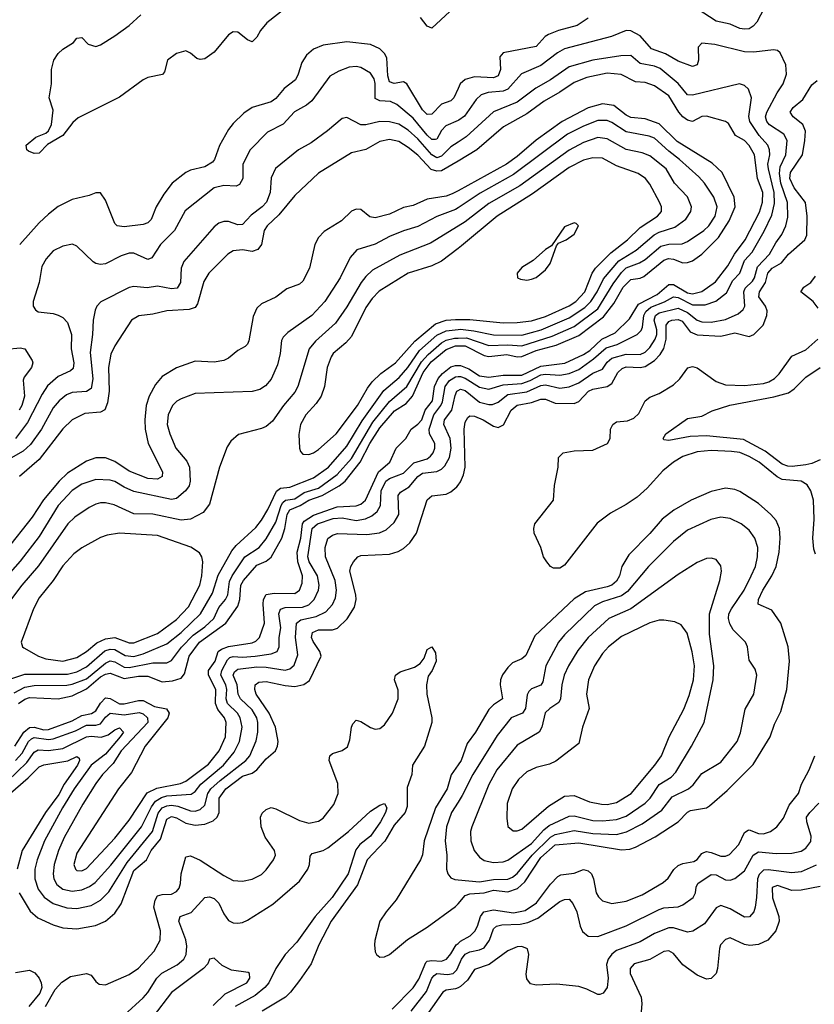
# Model space of a CAD drawing. Header units: inches. Extents: x 1682530 to 1839546, y 640742 to 791647.
# Tile 183 of 256: x 1688148 to 1691505, y 702639 to 706801. Entities that reach past the tile are written whole.
import ezdxf

# ---------------------------------------------------------------- set-up
doc = ezdxf.new("R2010")
doc.units = ezdxf.units.IN
doc.header["$MEASUREMENT"] = 0
doc.layers.add('B6780', color=7, linetype='Continuous')
doc.layers.add('B6790', color=7, linetype='Continuous')

msp = doc.modelspace()

# ---------------------------------------------------------------- linework, layer by layer
at = {"layer": 'B6780', "color": 5}
for points, elevation in [([(1689270, 706847.5), (1689192.2, 706787.8), (1689165.3, 706754.7), (1689150, 706726.6), (1689130, 706707.3), (1689110, 706714.8), (1689070, 706748.1), (1689050, 706749.8), (1689030, 706736.4), (1688970, 706664), (1688930, 706635.3), (1688910, 706632.6), (1688896.4, 706636.4), (1688870, 706659.5), (1688850, 706669.6), (1688810, 706658), (1688772.6, 706630), (1688759.4, 706580.6), (1688751.2, 706568.8), (1688690, 706556), (1688670, 706546.7), (1688570, 706473), (1688394.6, 706385.4), (1688373.3, 706366.7), (1688330, 706311.6), (1688266.2, 706273.8), (1688230, 706237.2), (1688210, 706235.3), (1688185.6, 706245.6), (1688178, 706250), (1688175.3, 706270), (1688216.5, 706303.5), (1688258.9, 706321.1), (1688270, 706330.4), (1688282.4, 706357.6), (1688290, 706418), (1688272.8, 706470), (1688283, 706530), (1688282.4, 706590), (1688292, 706630), (1688310, 706658.3), (1688330, 706676.5), (1688375.5, 706704.5), (1688390, 706722), (1688410, 706724.9), (1688437.7, 706697.7), (1688470, 706688), (1688490, 706694), (1688550, 706732.3), (1688610, 706776), (1688659.4, 706820.6)], 680), ([(1689965.2, 706834.8), (1689890, 706764.2), (1689870, 706773), (1689841.6, 706810)], 680), ([(1690000, 706510.3), (1689982.7, 706470), (1689970, 706458), (1689930, 706444.3), (1689890, 706401.1), (1689870, 706399.9), (1689850, 706419.6), (1689783.7, 706530), (1689770, 706538.5), (1689730, 706530.4), (1689710, 706537.5), (1689703.3, 706563.3), (1689699.2, 706639.2), (1689690, 706658.3), (1689670, 706677.3), (1689630, 706695.2), (1689530, 706706.4), (1689430, 706693.6), (1689390, 706676), (1689359.8, 706650), (1689339.9, 706620.1), (1689325.1, 706570), (1689313.3, 706546.7), (1689265.4, 706510), (1689230, 706467.4), (1689210, 706453.8), (1689130, 706429.9), (1689094.6, 706405.4), (1689050, 706362.5), (1689030, 706337.2), (1688991.6, 706268.4), (1688971.5, 706210), (1688962.2, 706197.8), (1688930, 706179.3), (1688870, 706164.3), (1688850, 706155), (1688791.9, 706110), (1688756.6, 706063.4), (1688725.1, 706010), (1688703.2, 705956.8), (1688690, 705941.7), (1688670, 705935), (1688590, 705924.8), (1688559.5, 705930), (1688550, 705939.5), (1688510, 706037.2), (1688489.1, 706069.1), (1688470, 706069.2), (1688442, 706058), (1688370, 706040.6), (1688310, 706011.2), (1688270, 705979.2), (1688230, 705942), (1688148.2, 705850)], 720), ([(1690000, 706374.6), (1689948.5, 706351.5), (1689930, 706332.6), (1689910, 706295.7), (1689905.4, 706294.6), (1689890, 706294.2), (1689870, 706312), (1689810, 706384.1), (1689741.9, 706441.9), (1689714.6, 706454.6), (1689670, 706458.1), (1689650, 706468.2), (1689650, 706531.6), (1689645.5, 706550), (1689630, 706575), (1689590, 706599.1), (1689570, 706603.4), (1689539.8, 706600.2), (1689496.5, 706583.5), (1689458.7, 706561.3), (1689381.8, 706458.2), (1689360.3, 706439.7), (1689309, 706411), (1689261.5, 706358.5), (1689195.3, 706324.7), (1689122, 706250), (1689090.9, 706190), (1689091.3, 706130), (1689076.6, 706103.4), (1689062.6, 706097.4), (1689010, 706099.9), (1688970, 706089.9), (1688847.9, 705992.1), (1688802.2, 705910), (1688742.4, 705850), (1688705.9, 705794.1), (1688690, 705786.8), (1688630, 705813.4), (1688610, 705814.3), (1688577.1, 705802.9), (1688511.3, 705768.7), (1688490, 705766), (1688470, 705769.9), (1688457.9, 705777.9), (1688390, 705844), (1688371.7, 705851.7), (1688330, 705843.5), (1688290, 705823.1), (1688259.7, 705790), (1688242, 705758), (1688231.1, 705690), (1688205.3, 705610), (1688205.7, 705590), (1688214.8, 705574.8), (1688226.3, 705566.3), (1688290, 705559.4), (1688310, 705552.5), (1688330, 705541.4), (1688350, 705520.2), (1688366.5, 705470), (1688365.9, 705410), (1688376.3, 705350), (1688373.8, 705326.2), (1688363.1, 705316.9), (1688310, 705293.1), (1688266.2, 705253.8), (1688242.6, 705217.4), (1688181.3, 705098.7), (1688130, 705029.9)], 740), ([(1690000, 706283.1), (1689970, 706263.7), (1689930, 706223.4), (1689910, 706217.1), (1689890, 706229), (1689830, 706296.4), (1689790, 706333.8), (1689750, 706359.4), (1689710, 706368.5), (1689670, 706370.3), (1689610, 706355.6), (1689590, 706355.9), (1689530, 706387.6), (1689510, 706382.7), (1689449, 706331), (1689379.6, 706280.4), (1689326.7, 706250), (1689228.6, 706171.4), (1689210, 706132.3), (1689205.8, 706070), (1689191, 706030), (1689173, 706010), (1689125.6, 705974.4), (1689090, 705934.6), (1689070, 705933.7), (1689030, 705947.4), (1689010, 705947.2), (1688990, 705940.2), (1688970, 705925.7), (1688841.3, 705778.7), (1688830.6, 705750), (1688827.2, 705690), (1688814, 705666), (1688790, 705663.6), (1688730, 705674.2), (1688687.4, 705667.4), (1688630, 705672.7), (1688610, 705668.2), (1688491.4, 705608.6), (1688474.4, 705590), (1688466.5, 705573.5), (1688458.1, 705530), (1688456.1, 705470), (1688445.8, 705394.2), (1688456.7, 705283.3), (1688450, 705241.8), (1688430.5, 705229.5), (1688370, 705225.5), (1688345.5, 705214.5), (1688314.5, 705190), (1688290, 705160.5), (1688239.7, 705070), (1688194.5, 705005.5), (1688163.5, 704976.5), (1688081.5, 704930)], 760), ([(1690000, 706203.3), (1689930, 706161.8), (1689910, 706160.1), (1689887, 706167), (1689830, 706228), (1689790, 706260.7), (1689750, 706286.3), (1689710, 706294.6), (1689670, 706286.4), (1689610, 706252.5), (1689550, 706238.4), (1689410, 706151.9), (1689310, 706057.7), (1689243.5, 705976.5), (1689193.8, 705930), (1689181.4, 705910), (1689170.1, 705850), (1689154.4, 705830), (1689130, 705821.2), (1689090, 705828.5), (1689050, 705824.1), (1689027.5, 705810), (1688947.7, 705730), (1688926, 705694), (1688899.7, 705600.4), (1688890, 705583.7), (1688864.7, 705575.3), (1688770, 705570.4), (1688710, 705555.6), (1688650.8, 705549.2), (1688620.7, 705530), (1688550, 705422.8), (1688533.4, 705386.6), (1688523.3, 705330), (1688526.7, 705230), (1688518.7, 705181.3), (1688508.3, 705151.7), (1688490, 705141.5), (1688423.3, 705136.7), (1688370, 705109.9), (1688330, 705071.2), (1688230, 704942.1), (1688147.9, 704870)], 780), ([(1690000, 706077.5), (1689975.8, 706064.2), (1689950, 706054.6), (1689870, 706041.8), (1689810, 706015.2), (1689770, 706007.3), (1689710, 705978.7), (1689650, 705963.4), (1689627, 705967), (1689590, 705998.8), (1689570, 706000.3), (1689550, 705990.7), (1689508, 705950), (1689434.8, 705905.2), (1689410, 705879.8), (1689394.8, 705850), (1689372.3, 705750), (1689344.8, 705695.2), (1689330, 705682.3), (1689276.7, 705663.3), (1689230, 705627.4), (1689170, 705599.8), (1689150, 705581.1), (1689134.2, 705545.8), (1689116.5, 705443.5), (1689111.2, 705428.8), (1689101.2, 705418.8), (1689070, 705403.2), (1689029.7, 705370.3), (1689010, 705359.9), (1688970, 705352.7), (1688890, 705357.7), (1688810, 705329.9), (1688750, 705292), (1688721.5, 705258.5), (1688695.5, 705210), (1688682.5, 705170), (1688676.9, 705110), (1688678.2, 705070), (1688690.9, 705010), (1688751.9, 704890), (1688750.5, 704869.5), (1688730, 704858.8), (1688690, 704861.3), (1688610, 704892.8), (1688550, 704933.4), (1688510, 704948.9), (1688470, 704948.9), (1688430, 704934.6), (1688350, 704883.4), (1688315.2, 704850), (1688249.1, 704770.9), (1688201.3, 704698.7), (1688090, 704557.4)], 820), ([(1690000, 706005.6), (1689990, 705999), (1689910, 705968.2), (1689830, 705926.2), (1689770, 705908.5), (1689710, 705884.2), (1689650, 705852.1), (1689572.2, 705827.8), (1689543.8, 705796.2), (1689501.7, 705710), (1689437.9, 705610), (1689382.7, 705550), (1689281.2, 705478.8), (1689261.5, 705458.5), (1689254.9, 705445.1), (1689248.9, 705390), (1689237.9, 705342.1), (1689210, 705281.7), (1689187.2, 705252.8), (1689162.8, 705237.2), (1689130, 705229.1), (1688890, 705220.5), (1688830, 705198.7), (1688811.8, 705188.2), (1688794, 705170), (1688775.3, 705130), (1688770.9, 705090), (1688782, 705050), (1688807.9, 704990), (1688854.9, 704934.9), (1688866.1, 704910), (1688868.7, 704850), (1688864.2, 704830), (1688848.7, 704810), (1688810, 704777.1), (1688790, 704773.4), (1688630, 704807.2), (1688590, 704824.7), (1688550, 704849), (1688530, 704854.6), (1688470, 704857.6), (1688410, 704837.6), (1688370, 704810.8), (1688310, 704747.3), (1688230, 704616.2), (1688150, 704512.2), (1688054.4, 704405.6)], 840), ([(1690000, 705927.4), (1689883.2, 705856.8), (1689754.7, 705805.3), (1689638.3, 705741.7), (1689610, 705715.5), (1689590.3, 705689.7), (1689530, 705587), (1689482.1, 705517.9), (1689397.8, 705442.2), (1689371.3, 705410), (1689323.1, 705250), (1689310, 705226.6), (1689262.5, 705170), (1689216, 705104), (1689190, 705081.4), (1689170, 705072.2), (1689073.2, 705046.8), (1689040.7, 705019.2), (1689024.9, 704995.1), (1688992.7, 704910), (1688950, 704752.8), (1688922.8, 704717.2), (1688870.1, 704689.9), (1688830, 704685), (1688710, 704710.3), (1688630, 704712.8), (1688547.8, 704750), (1688510, 704759), (1688490, 704758.4), (1688470, 704753.6), (1688441.2, 704738.8), (1688381.7, 704698.3), (1688351.5, 704670), (1688228.1, 704491.9), (1688156.8, 704410), (1688110, 704346.8)], 860), ([(1690000, 705833.5), (1689930, 705780.4), (1689890, 705760.4), (1689790, 705729.4), (1689666.6, 705653.4), (1689637.1, 705622.9), (1689610, 705583.9), (1689550, 705462.3), (1689525.3, 705434.7), (1689472.9, 705390), (1689463.9, 705376.1), (1689446.5, 705330), (1689435.3, 705250), (1689421.6, 705210), (1689401, 705179), (1689356.8, 705130), (1689334.6, 705090), (1689327.1, 705047.1), (1689330.2, 704990.2), (1689335.1, 704975.1), (1689344.6, 704964.6), (1689370, 704962.9), (1689390, 704970.2), (1689410, 704984.6), (1689485.5, 705050), (1689574.6, 705170), (1689617.1, 705242.9), (1689637.7, 705270), (1689674.4, 705305.6), (1689736.1, 705350), (1689817.5, 705442.5), (1689905.2, 705514.8), (1689950, 705530.9), (1689990, 705534.2), (1690000, 705534)], 880), ([(1688106.6, 704013.4), (1688170, 704035.2), (1688350, 704034.6), (1688390, 704044.2), (1688430, 704065.5), (1688507.5, 704132.5), (1688530, 704140.9), (1688550, 704139.2), (1688594.1, 704114.1), (1688630, 704109.8), (1688670, 704120.7), (1688770, 704162.9), (1688830, 704210.8), (1688912.5, 704290), (1688963, 704377), (1688987.2, 704452.8), (1689044.3, 704555.7), (1689062.1, 704577.9), (1689145.3, 704654.7), (1689170, 704685.5), (1689196.6, 704730), (1689232.5, 704807.5), (1689250, 704821.3), (1689290, 704825.3), (1689390, 704864.1), (1689452.3, 704910), (1689530, 704998.4), (1689595.4, 705104.6), (1689687, 705233), (1689751.7, 705288.3), (1689788.5, 705330), (1689837.9, 705402.1), (1689910, 705467.2), (1689950, 705485.5), (1690000, 705491.3)], 860), ([(1688124.7, 703955.3), (1688170, 703980.2), (1688210, 703987), (1688347.6, 703987.6), (1688370, 703992.1), (1688430, 704015.4), (1688510, 704080.7), (1688530, 704090.6), (1688550, 704086.6), (1688590, 704064.7), (1688610, 704062.9), (1688710, 704082), (1688770, 704082.9), (1688790, 704092.2), (1688831.6, 704148.4), (1688880.7, 704199.3), (1688930, 704234.4), (1688967.9, 704270), (1688990, 704315.9), (1689017.7, 704350), (1689028, 704370), (1689034.5, 704425.5), (1689045.8, 704450), (1689099.2, 704530), (1689159.2, 704570), (1689190, 704607), (1689230, 704676.4), (1689252.2, 704747.9), (1689260.2, 704759.8), (1689270.6, 704769.4), (1689310, 704776.1), (1689350, 704802), (1689410, 704821.2), (1689490, 704877.9), (1689550, 704946.5), (1689640, 705100), (1689710, 705187.5), (1689783.2, 705250), (1689845.6, 705354.4), (1689873.8, 705386.2), (1689930, 705435.1), (1689950, 705445.8), (1689984.9, 705455.1), (1690000, 705455.3)], 840), ([(1688092.1, 705407.9), (1688150, 705413.4), (1688169.2, 705409.2), (1688200.2, 705360.2), (1688204, 705350), (1688198, 705330), (1688167.1, 705290), (1688163, 705277), (1688168.6, 705210), (1688156.6, 705170), (1688145.6, 705150)], 720), ([(1688143.3, 703910), (1688170, 703928.5), (1688190, 703935.4), (1688310, 703930.7), (1688370, 703943.6), (1688430, 703972.7), (1688490, 704022.7), (1688510, 704034.2), (1688530, 704038.2), (1688590, 704016.2), (1688650, 704026.6), (1688690, 704026.2), (1688750, 704002.4), (1688794.3, 704005.7), (1688830, 704017), (1688844.2, 704035.8), (1688863.9, 704110), (1688907.1, 704170), (1689019.6, 704250), (1689070, 704322.5), (1689078.8, 704350), (1689082.5, 704410), (1689093, 704430), (1689150, 704495.5), (1689190, 704512.6), (1689210.5, 704529.6), (1689255.5, 704610), (1689268, 704650), (1689278.3, 704710), (1689290, 704729.2), (1689332.9, 704747.1), (1689370, 704769.6), (1689426.4, 704790), (1689498.1, 704830), (1689523.2, 704850), (1689586.5, 704930), (1689627.6, 705010), (1689670, 705075.7), (1689731.9, 705148.1), (1689781.3, 705178.7), (1689808.1, 705210), (1689852.9, 705310), (1689886.1, 705353.9), (1689950, 705407), (1689990, 705421.6), (1690000, 705421.7)], 820), ([(1688127.4, 703730), (1688165.1, 703790), (1688190, 703809.1), (1688210, 703810.5), (1688250, 703799.8), (1688270, 703800.7), (1688370, 703837.3), (1688410, 703859.6), (1688452.1, 703867.9), (1688470, 703879.2), (1688490, 703912.5), (1688510, 703934.2), (1688530, 703931.7), (1688570, 703909.1), (1688590, 703908.6), (1688650, 703923.9), (1688670, 703923.1), (1688718, 703898), (1688768.2, 703888.2), (1688780.3, 703870), (1688773.7, 703850), (1688677.8, 703730), (1688620.5, 703619.5), (1688566, 703550), (1688390, 703278.7), (1688377, 703230), (1688383.8, 703210), (1688390, 703204.8), (1688410, 703203.9), (1688430, 703213.8), (1688550, 703341.6), (1688610, 703417), (1688687.1, 703532.9), (1688726.9, 703553.1), (1688827.2, 703572.8), (1688850, 703581.8), (1688945.2, 703654.8), (1688990.3, 703710), (1689017.2, 703770), (1689021, 703830), (1689013.8, 703850), (1688985.5, 703885.5), (1688974.8, 703910), (1688976.7, 703970), (1688946.3, 704030), (1688946, 704050), (1688974.3, 704090), (1688987.1, 704130), (1689000.1, 704139.9), (1689030, 704151.8), (1689130, 704167.3), (1689145.3, 704174.7), (1689160.9, 704190), (1689182.4, 704250), (1689177.3, 704330), (1689178.8, 704350), (1689189, 704371), (1689222.8, 704377.2), (1689310, 704375.5), (1689330, 704390.2), (1689341, 704419), (1689343.5, 704450), (1689322.9, 704510), (1689319.8, 704550), (1689336.5, 704610), (1689342.5, 704670), (1689350, 704681.5), (1689390, 704705.9), (1689490, 704742.4), (1689570, 704745.5), (1689590, 704753.5), (1689609.5, 704770), (1689664.3, 704890), (1689711.5, 704930), (1689738.5, 704990), (1689779.9, 705030), (1689801.6, 705070), (1689830, 705090.7), (1689847.2, 705110), (1689861.4, 705150), (1689891.5, 705190), (1689900.7, 705250), (1689915.6, 705284.5), (1689934.2, 705305.8), (1689970, 705332.8), (1689990, 705339.2), (1690000, 705339)], 780), ([(1688130, 703670.1), (1688158.9, 703701.1), (1688185, 703750), (1688198.5, 703761.5), (1688210, 703766.5), (1688270, 703758), (1688290, 703761.9), (1688384.4, 703795.6), (1688430, 703819.3), (1688470, 703819.7), (1688490, 703824.7), (1688510, 703853.5), (1688530, 703869.7), (1688590, 703862), (1688652.7, 703872.7), (1688670, 703867.2), (1688688.8, 703850), (1688689.3, 703830), (1688576.5, 703710), (1688542.9, 703657.1), (1688498.2, 703610), (1688470, 703571.9), (1688414.9, 703485.1), (1688335.5, 703344.5), (1688311.9, 703290), (1688293.7, 703230), (1688289.3, 703190), (1688292.3, 703170), (1688305.4, 703145.4), (1688330, 703125.3), (1688370, 703117.7), (1688410, 703123.5), (1688443.2, 703136.8), (1688466.4, 703153.6), (1688532.5, 703227.5), (1688663, 703390), (1688705.5, 703474.5), (1688722.1, 703497.9), (1688746.7, 703513.3), (1688770, 703520.6), (1688873.1, 703526.9), (1688890, 703539.3), (1688913, 703570), (1689008.6, 703650), (1689054.8, 703705.2), (1689076.1, 703750), (1689087.5, 703810), (1689079.8, 703850), (1689068.8, 703870), (1689026.5, 703910), (1689020.6, 703930), (1689023.7, 703970), (1689018.4, 703990), (1688997.8, 704030), (1689001.6, 704050), (1689025.4, 704094.6), (1689035.4, 704104.6), (1689050, 704109.8), (1689090, 704106.5), (1689142.9, 704110), (1689210, 704119.9), (1689235.8, 704130), (1689244.2, 704150), (1689244.3, 704190), (1689251.9, 704230), (1689243.4, 704290), (1689250.3, 704309.7), (1689270, 704316.3), (1689342.7, 704317.3), (1689370, 704326.9), (1689392.1, 704350), (1689411.1, 704390), (1689414, 704410), (1689406.5, 704450), (1689371.2, 704510), (1689364.8, 704530), (1689383.3, 704650), (1689405.7, 704670), (1689472.7, 704692.7), (1689510, 704695.1), (1689570, 704683.9), (1689608.7, 704691.3), (1689635.6, 704704.4), (1689657.7, 704722.3), (1689673, 704747), (1689674.6, 704810), (1689694.9, 704850), (1689710, 704862.1), (1689770, 704883.9), (1689812.8, 704927.2), (1689870, 704945), (1689884, 704956), (1689895.4, 704970), (1689902.4, 704990), (1689902.5, 705010), (1689879.9, 705050), (1689878.1, 705070), (1689897.4, 705130), (1689927.9, 705170), (1689934.1, 705185.9), (1689945.2, 705250), (1689964.2, 705275.8), (1689990, 705291), (1690000, 705292)], 760), ([(1688097, 703583), (1688178.7, 703661.3), (1688210, 703704.2), (1688225.8, 703714.2), (1688270, 703711.5), (1688330, 703721), (1688430, 703770.3), (1688450, 703772.6), (1688491.8, 703768.2), (1688521.9, 703778.1), (1688550, 703799.6), (1688570, 703808.1), (1688586.9, 703790), (1688573.3, 703770), (1688510, 703696.4), (1688450, 703649.5), (1688378.7, 703550), (1688328.5, 703470), (1688252.7, 703330), (1688222.1, 703250), (1688212, 703210), (1688211.6, 703170), (1688225.8, 703125.8), (1688251.7, 703091.7), (1688290, 703065.7), (1688346.7, 703046.7), (1688390, 703044), (1688450, 703056.7), (1688490, 703078.8), (1688525.3, 703114.7), (1688601.8, 703238.3), (1688708.8, 703370), (1688733.5, 703446.5), (1688750, 703469.2), (1688770, 703478.5), (1688790, 703480.6), (1688816.7, 703476.7), (1688870, 703456.3), (1688890, 703456), (1688910, 703462.2), (1688930, 703480.8), (1688942.8, 703530), (1688956.3, 703550), (1688994.7, 703585.3), (1689103.5, 703670), (1689120.3, 703690), (1689147.6, 703752.4), (1689154.8, 703790), (1689154.5, 703830), (1689149.6, 703850), (1689130, 703884.3), (1689081.3, 703930), (1689070.9, 703950), (1689067.1, 703990), (1689049.9, 704030), (1689055, 704045), (1689070, 704056.1), (1689150, 704065), (1689190, 704064.3), (1689270, 704051.8), (1689290, 704057.2), (1689308, 704072), (1689323.5, 704116.5), (1689313.2, 704190), (1689316.9, 704250), (1689335.2, 704264.8), (1689401.1, 704278.9), (1689441.8, 704298.2), (1689470, 704328.7), (1689482.5, 704357.5), (1689487, 704390), (1689480.3, 704430), (1689440.1, 704530), (1689438.2, 704570), (1689450, 704607.9), (1689470, 704621.7), (1689490.9, 704629.1), (1689615.4, 704624.6), (1689668.4, 704631.6), (1689695.9, 704644.1), (1689730, 704675.3), (1689749.4, 704710), (1689746.7, 704790), (1689756.8, 704803.2), (1689793.4, 704826.6), (1689830, 704870.1), (1689850, 704884.2), (1689910, 704890.5), (1689930, 704900.6), (1689944.6, 704915.4), (1689964.4, 704950), (1689970.7, 704990), (1689966.2, 705030), (1689940.4, 705090), (1689943.5, 705110), (1689973.6, 705150), (1689987.3, 705212.7), (1689995.3, 705230), (1690000, 705232.8)], 740), ([(1688146.5, 703110), (1688193, 703033), (1688225.4, 703005.4), (1688290, 702974.9), (1688330, 702962.5), (1688390, 702957.7), (1688467.9, 702972.1), (1688510, 702990.1), (1688550, 703025), (1688576.4, 703063.6), (1688630, 703205.2), (1688684.5, 703250), (1688702.9, 703290), (1688742.5, 703337.5), (1688770, 703421.7), (1688790, 703432.6), (1688810, 703427.1), (1688850, 703404.3), (1688890, 703395.9), (1688930, 703400.6), (1688965.8, 703414.2), (1688982.9, 703430), (1688990.3, 703449.7), (1688990.3, 703510), (1689018.6, 703550), (1689090, 703603.7), (1689130, 703616.6), (1689150, 703629.7), (1689190, 703676.9), (1689228.4, 703710), (1689237.4, 703730), (1689239.6, 703750), (1689229.1, 703810), (1689201.5, 703870), (1689146.9, 703950), (1689140.9, 703970), (1689143.4, 703990), (1689159, 704001), (1689190, 704003.7), (1689270, 703986.2), (1689310, 703982.5), (1689348.8, 703991.2), (1689372.4, 704007.6), (1689421.3, 704110), (1689415.7, 704130), (1689387.3, 704172.7), (1689381, 704190), (1689384.6, 704210), (1689410, 704221.7), (1689470, 704221.8), (1689491, 704229), (1689531.8, 704268.2), (1689562, 704318), (1689569, 704350), (1689567.9, 704370), (1689543, 704470), (1689546.5, 704490), (1689558.5, 704510), (1689576.3, 704530), (1689590, 704536.6), (1689710, 704542.3), (1689747.1, 704552.9), (1689770, 704565.7), (1689796.5, 704590), (1689824.7, 704630), (1689870, 704771.6), (1689890, 704788.1), (1689950, 704795.5), (1689970, 704805.2), (1689994.3, 704825.7), (1690000, 704833.7)], 720), ([(1688256.8, 702630), (1688298.5, 702701.5), (1688326.8, 702733.2), (1688362.8, 702757.1), (1688430, 702769.5), (1688450, 702762.9), (1688470, 702735.3), (1688483.9, 702723.9), (1688510, 702721.7), (1688610, 702765.9), (1688650, 702792.5), (1688716.1, 702863.9), (1688742.1, 702910), (1688743.6, 702950), (1688714.2, 703050), (1688720.2, 703079.8), (1688730, 703097.7), (1688750, 703103.3), (1688790, 703104.6), (1688810, 703116.1), (1688821.6, 703130), (1688828, 703150), (1688830.8, 703190), (1688850, 703262), (1688870, 703266.9), (1688910, 703249.1), (1689010, 703183.2), (1689050, 703162.3), (1689090, 703159.7), (1689130, 703167.5), (1689170, 703188.3), (1689190, 703207.1), (1689220.8, 703250), (1689228.8, 703270), (1689224.4, 703290), (1689185.2, 703345.2), (1689167.8, 703390), (1689165.2, 703430), (1689173, 703447), (1689190, 703463.2), (1689210, 703471), (1689230, 703465.6), (1689330, 703415.5), (1689370, 703404.7), (1689410, 703413.4), (1689430, 703425.8), (1689475.8, 703484.2), (1689493.6, 703530), (1689491.9, 703571.9), (1689455.5, 703670), (1689458.9, 703690), (1689470, 703699.6), (1689510, 703711.4), (1689532.4, 703727.6), (1689543.4, 703756.6), (1689550, 703810.7), (1689555.3, 703824.7), (1689570, 703839.6), (1689590, 703835), (1689630, 703809.3), (1689650, 703802.6), (1689670, 703804.7), (1689690, 703820.7), (1689722.9, 703870), (1689746.5, 703930), (1689746.4, 703966.4), (1689732.1, 704010), (1689735.6, 704030), (1689756.1, 704043.9), (1689816.2, 704063.8), (1689840.2, 704079.8), (1689857.3, 704102.7), (1689870, 704138.8), (1689890, 704150.6), (1689905.1, 704125.1), (1689907.6, 704090), (1689890.2, 704050), (1689873.2, 704026.8), (1689866.1, 703990), (1689867.8, 703950), (1689889, 703850), (1689889, 703830), (1689859, 703730), (1689808.1, 703650), (1689805, 703610), (1689784.8, 703555.2), (1689784.9, 703475.1), (1689777.2, 703450), (1689730, 703396.6), (1689691, 703329), (1689615.7, 703250), (1689575.7, 703144.3), (1689464.4, 702990), (1689412.3, 702890), (1689379, 702810), (1689330, 702740.3), (1689292.2, 702690), (1689271.7, 702670), (1689172.7, 702610)], 680), ([(1688076.9, 703503.1), (1688184, 703596), (1688230, 703642.7), (1688250, 703651.8), (1688351.2, 703668.8), (1688390, 703687.2), (1688399.7, 703679.7), (1688401.1, 703670), (1688392.6, 703650), (1688335.8, 703570), (1688313.8, 703526.2), (1688257.1, 703450), (1688159, 703290), (1688137.4, 703210)], 720), ([(1690000, 703651.3), (1689971.1, 703608.9), (1689953.8, 703550), (1689904.6, 703470), (1689857, 703330), (1689849.2, 703270.8), (1689841.4, 703250), (1689738.8, 703081.2), (1689696, 703030), (1689670.2, 702990), (1689649.2, 702909.2), (1689646.4, 702890), (1689650, 702861), (1689655.5, 702850), (1689670, 702838.4), (1689690, 702840.3), (1689710, 702849.2), (1689786.8, 702913.2), (1689870, 702965.8), (1689990, 703052.6), (1690000, 703064.3)], 720), ([(1688590, 702593.8), (1688670, 702666.3), (1688690.2, 702689.8), (1688727.5, 702750), (1688748.8, 702771.2), (1688813.9, 702806.1), (1688841.2, 702830), (1688852.1, 702850), (1688854.5, 702885.5), (1688850, 702911.1), (1688820.8, 702990), (1688826.8, 703010), (1688872.9, 703027.1), (1688929.9, 703090.1), (1688950, 703093.8), (1688970, 703086.5), (1688990, 703066.9), (1689010, 703021.7), (1689030, 702992.8), (1689050, 702983.6), (1689070, 702981.8), (1689090, 702984.5), (1689110, 702994.2), (1689217.4, 703062.6), (1689330, 703160.1), (1689365.4, 703210), (1689371.9, 703230), (1689374.7, 703265.3), (1689383.3, 703276.7), (1689430, 703289.4), (1689450, 703300.8), (1689537.1, 703370), (1689630, 703455.8), (1689670, 703480.4), (1689690, 703487.3), (1689699.5, 703470), (1689693.7, 703450), (1689672, 703410), (1689630.6, 703350), (1689584.7, 703315.3), (1689567.9, 703292.1), (1689535.7, 703190), (1689468.3, 703090), (1689395.8, 703010), (1689318.5, 702901.5), (1689269.7, 702850), (1689230.1, 702790), (1689200.8, 702730), (1689183.3, 702710), (1689143, 702677), (1689058.5, 702630)], 660), ([(1690000, 703493.8), (1689972.5, 703450), (1689951, 703390), (1689945.2, 703330), (1689952.4, 703270), (1689950.9, 703210.9), (1689957.6, 703190), (1689970, 703174.3), (1689987, 703167), (1690000, 703165.6)], 740), ([(1689721.6, 702618.4), (1689810, 702708.2), (1689834.9, 702745.1), (1689863.8, 702816.2), (1689870, 702821.9), (1689890, 702824.7), (1689930, 702821), (1689950.6, 702829.4), (1689970, 702852.2), (1689992.3, 702890), (1690000, 702896.8)], 680), ([(1688965.9, 702634.2), (1689016.1, 702683.9), (1689107.3, 702730), (1689120.9, 702750), (1689119.5, 702770), (1689113.9, 702773.8), (1689043.2, 702783.2), (1689003.9, 702803.9), (1688970, 702833.6), (1688950, 702830.4), (1688942.3, 702810), (1688925, 702790), (1688790, 702689.5), (1688712.1, 702587.9)], 640), ([(1688130, 702774.2), (1688190, 702783.8), (1688212.5, 702772.5), (1688230.2, 702750), (1688239.2, 702730), (1688241.3, 702710), (1688233.3, 702686.7), (1688186.7, 702630)], 680), ([(1689802.5, 702610), (1689866.7, 702693.3), (1689889.6, 702750.4), (1689898.7, 702761.3), (1689910, 702769), (1689955.4, 702764.6), (1689979.1, 702770), (1689994.8, 702785.2), (1690000, 702797.3)], 660), ([(1690000, 702709.2), (1689990, 702704.5), (1689950, 702699.2), (1689935.2, 702690), (1689875, 702605)], 640)]:
    msp.add_lwpolyline(points, dxfattribs=dict(at, elevation=elevation))
at = {"layer": 'B6780', "color": 5, "elevation": 880}
msp.add_lwpolyline([(1688570, 704630.4), (1688518, 704622), (1688490, 704611.6), (1688410, 704568.5), (1688376.7, 704543.3), (1688330, 704492.8), (1688289, 704431), (1688230, 704357.2), (1688206.8, 704310), (1688154.6, 704170), (1688160.4, 704150), (1688165.9, 704145.9), (1688227.6, 704110), (1688258.8, 704098.8), (1688330, 704090.1), (1688390, 704104.4), (1688430.3, 704129.7), (1688473.5, 704166.5), (1688510, 704184.5), (1688550, 704190), (1688610, 704167.2), (1688630, 704167.5), (1688730, 704206.1), (1688810, 704266.2), (1688860.8, 704319.2), (1688908.8, 704410), (1688917.3, 704450), (1688921.2, 704510), (1688918.1, 704530), (1688907.9, 704547.9), (1688871.1, 704571.1), (1688730, 704620.4)], close=True, dxfattribs=at)
at = {"layer": 'B6790', "color": 5}
for points, elevation in [([(1691310, 706881.6), (1691262.2, 706790), (1691247.1, 706772.9), (1691230, 706762.4), (1691210, 706759.9), (1691190, 706763.9), (1691150, 706781.2), (1691090, 706794.5), (1691010, 706846)], 720), ([(1690550, 706807), (1690503.4, 706776.6), (1690424.7, 706755.3), (1690381.5, 706738.5), (1690368.8, 706730), (1690330, 706687), (1690190, 706660.3), (1690177, 706643), (1690179.9, 706590), (1690170, 706563.6), (1690150, 706555.2), (1690070, 706558.6), (1690030, 706548.2), (1690008.5, 706530), (1690000, 706510.3)], 720), ([(1690000, 705232.8), (1690010, 705238.8), (1690030, 705233.9), (1690090, 705184.3), (1690130, 705173.6), (1690146, 705174), (1690170, 705183.8), (1690210, 705216.3), (1690290, 705228.4), (1690350, 705254), (1690370, 705256.8), (1690430, 705243.1), (1690470, 705248.4), (1690510, 705265.8), (1690570, 705306.2), (1690610, 705322.9), (1690630, 705352.9), (1690649.6, 705370.4), (1690710, 705386.3), (1690770, 705385.7), (1690790, 705395.5), (1690810, 705415.5), (1690833.2, 705450), (1690840, 705470), (1690839.6, 705490), (1690829, 705531), (1690833.9, 705550), (1690850, 705561.1), (1690930, 705581.4), (1690970, 705563.8), (1691010, 705531.2), (1691030, 705524.1), (1691070, 705522.7), (1691130, 705533.1), (1691182.8, 705557.2), (1691204.4, 705575.6), (1691211.4, 705590), (1691207.3, 705650), (1691213.6, 705666.4), (1691244.5, 705695.5), (1691252.8, 705710), (1691264.5, 705755.5), (1691316.3, 705810), (1691342.2, 705857.8), (1691367.4, 705892.6), (1691384.9, 705930), (1691393.6, 705966.4), (1691391.6, 706028.4), (1691364.2, 706110), (1691357.4, 706150), (1691360.8, 706179.2), (1691384.2, 706230), (1691390.6, 706290.6), (1691376.9, 706316.9), (1691316.4, 706356.4), (1691305.2, 706370), (1691299.3, 706390), (1691303.9, 706410), (1691347.8, 706492.2), (1691373.1, 706530), (1691387.2, 706570), (1691384.9, 706610), (1691360.6, 706660.6), (1691349.8, 706669.8), (1691333.2, 706673.2), (1691250, 706663.4), (1691210, 706665.3), (1691084.7, 706695.3), (1691030, 706701.4), (1691015.1, 706684.9), (1691015.3, 706630), (1691010.8, 706610), (1690990, 706603), (1690930, 706625.3), (1690876.7, 706656.7), (1690816.9, 706676.9), (1690770, 706732), (1690730, 706754.2), (1690710, 706754.6), (1690648.5, 706730), (1690450, 706677.4), (1690419.8, 706660.3), (1690350, 706606.5), (1690268.2, 706571.8), (1690210, 706506.8), (1690190, 706498.3), (1690127.1, 706492.9), (1690097.4, 706482.6), (1690076.1, 706463.9), (1690026.9, 706393.1), (1690003.7, 706376.3), (1690000, 706374.6)], 740), ([(1690000, 705292), (1690010, 705292.9), (1690030, 705286), (1690090, 705246.9), (1690130, 705238.8), (1690190, 705257.6), (1690270, 705263), (1690304.8, 705275.2), (1690350, 705299.2), (1690370, 705303), (1690430, 705298.9), (1690470, 705305), (1690510, 705322.7), (1690572.7, 705367.3), (1690626.3, 705413.7), (1690671.7, 705428.3), (1690756.8, 705470), (1690773.4, 705486.6), (1690779.5, 705500.5), (1690785.5, 705550), (1690792.7, 705567.3), (1690814.3, 705585.7), (1690871.6, 705608.4), (1690910, 705629.8), (1690930, 705626.3), (1690990, 705595.9), (1691044.7, 705595.3), (1691089.1, 705610.9), (1691134.1, 705645.9), (1691161.3, 705698.7), (1691191.1, 705730), (1691210, 705782.9), (1691242.5, 705817.5), (1691292.9, 705907.1), (1691325.4, 705974.6), (1691336.7, 706023.3), (1691335.8, 706070), (1691311.1, 706170), (1691309.5, 706190), (1691317.9, 706230), (1691316.5, 706250), (1691308.7, 706270), (1691271.7, 706311.7), (1691233.4, 706370), (1691228.7, 706391.3), (1691240.5, 706470), (1691226.8, 706506.8), (1691210, 706523.1), (1691189.8, 706529.8), (1690990, 706482.3), (1690970, 706483.6), (1690930, 706531), (1690854, 706594), (1690830, 706604.5), (1690770, 706614.8), (1690730, 706649.9), (1690688.4, 706648.4), (1690570, 706629.2), (1690470, 706602), (1690390, 706547.1), (1690328.3, 706511.7), (1690250, 706452.2), (1690150, 706411.4), (1690034.6, 706305.4), (1690000, 706283.1)], 760), ([(1690000, 705339), (1690010, 705338.8), (1690045.4, 705325.4), (1690090, 705295.6), (1690130, 705289.8), (1690190, 705298.7), (1690270, 705298.8), (1690350, 705336.4), (1690451.5, 705348.5), (1690530, 705385.1), (1690557, 705403), (1690608, 705450), (1690663.2, 705476.8), (1690723.7, 705536.3), (1690762.2, 705597.8), (1690841.4, 705638.6), (1690890, 705681.2), (1690910, 705681.7), (1690970, 705645.6), (1690990, 705641.3), (1691030, 705651.4), (1691087.8, 705692.2), (1691139.7, 705760.3), (1691168, 705810), (1691212.8, 705870), (1691272.9, 705987.1), (1691286.9, 706030), (1691287.1, 706070), (1691264.8, 706130), (1691252.9, 706230), (1691230, 706268.9), (1691210, 706289.4), (1691171.7, 706311.7), (1691142, 706362), (1691130.4, 706370.4), (1691050, 706393), (1691030, 706391.7), (1690990, 706370.5), (1690970, 706375.8), (1690950, 706389.6), (1690933, 706410), (1690890, 706478.5), (1690830, 706521.4), (1690790, 706535.8), (1690750, 706537.9), (1690689.4, 706569.4), (1690630, 706574.3), (1690543.5, 706556.5), (1690490, 706535.4), (1690430, 706493.8), (1690363.6, 706456.4), (1690290, 706402.9), (1690192.7, 706347.3), (1690079, 706250), (1690000, 706203.3)], 780), ([(1690000, 704833.7), (1690010, 704847.9), (1690022.8, 704877.2), (1690029.9, 704910), (1690026.4, 705070), (1690030, 705099.5), (1690040.8, 705119.2), (1690050, 705126.5), (1690070, 705124.4), (1690105.5, 705110), (1690150, 705082.7), (1690170, 705077.6), (1690191.5, 705088.4), (1690224, 705150), (1690250, 705171.5), (1690310, 705183), (1690350, 705196.7), (1690370, 705197.3), (1690410, 705180.1), (1690490, 705178.2), (1690510, 705186.8), (1690551.1, 705230), (1690570, 705239.4), (1690630, 705250.4), (1690650, 705262.9), (1690675.2, 705310), (1690693.2, 705326.8), (1690710, 705332.8), (1690770, 705330.6), (1690790, 705334.6), (1690830, 705359.6), (1690854.2, 705385.8), (1690868.8, 705411.2), (1690879.6, 705450), (1690879.7, 705510), (1690890, 705524.6), (1690903.8, 705530), (1690930, 705533.3), (1690947, 705527), (1690981.1, 705481.1), (1691010, 705468.2), (1691110, 705463.4), (1691170, 705476.5), (1691230, 705461.3), (1691250, 705470.1), (1691288.8, 705510), (1691304.7, 705550), (1691305.5, 705570), (1691298.8, 705590), (1691270.6, 705630), (1691273.1, 705650), (1691298.8, 705690), (1691308.8, 705730), (1691326.7, 705750), (1691366.9, 705773.1), (1691395.7, 705810), (1691464.9, 705870), (1691473.3, 705890), (1691475.1, 705970), (1691467.5, 706027.5), (1691419.8, 706090), (1691401.4, 706130), (1691404.7, 706155.3), (1691454.6, 706230), (1691465.6, 706290), (1691467.6, 706330), (1691457.3, 706357.3), (1691415.7, 706390), (1691403.4, 706410), (1691415.7, 706430), (1691457.1, 706462.9), (1691495.3, 706524.7), (1691516.6, 706543.4)], 720), ([(1690000, 705421.7), (1690030, 705422), (1690110, 705381.1), (1690130, 705377.2), (1690205.5, 705385.5), (1690250, 705376.3), (1690270, 705377.4), (1690330, 705403), (1690414.9, 705425.1), (1690510, 705465.7), (1690615, 705545), (1690658.2, 705601.8), (1690697.6, 705670), (1690730, 705702.8), (1690770, 705708), (1690784.7, 705715.3), (1690870, 705784.7), (1690888.8, 705791.2), (1690910, 705788.9), (1690950, 705773.5), (1690970, 705774), (1690990, 705781.8), (1691030, 705810.1), (1691100.2, 705879.8), (1691146.1, 705950), (1691170.2, 706010), (1691166, 706050), (1691115.2, 706155.2), (1691074.3, 706194.3), (1690926.3, 706286.3), (1690850, 706360.4), (1690790, 706381.9), (1690730, 706387.5), (1690710, 706397.3), (1690658, 706438), (1690610, 706445.2), (1690550, 706427.9), (1690439.3, 706370), (1690330, 706292.1), (1690250, 706223.1), (1690204.1, 706190), (1690000, 706077.5)], 820), ([(1690000, 705455.3), (1690035.9, 705455.9), (1690130, 705423.5), (1690210, 705426.5), (1690270, 705422.5), (1690397, 705463), (1690490, 705504.5), (1690590, 705578), (1690656, 705684), (1690690, 705731.7), (1690710, 705751.6), (1690767, 705773), (1690790, 705786.4), (1690856.6, 705843.4), (1690890, 705852), (1690946.9, 705853.1), (1690970, 705863.3), (1691038.9, 705910), (1691059.6, 705930), (1691086, 705970), (1691095, 706010), (1691080.2, 706050), (1691040.7, 706110), (1691017, 706137), (1690936.1, 706210), (1690890, 706244.6), (1690830, 706299.5), (1690807.8, 706307.8), (1690710, 706326.1), (1690650, 706366.7), (1690630, 706375), (1690590, 706373.9), (1690530, 706351.2), (1690463, 706317), (1690234.2, 706145.8), (1690092.9, 706067.1), (1690000, 706005.6)], 840), ([(1690000, 705491.3), (1690010, 705492.5), (1690066.1, 705486.1), (1690150, 705468.3), (1690270, 705467.9), (1690351.6, 705490), (1690470, 705540.6), (1690535.1, 705584.9), (1690561.7, 705610), (1690587.2, 705650), (1690614.2, 705705.8), (1690678.9, 705781.1), (1690753.2, 705826.8), (1690828.6, 705891.4), (1690850, 705903.1), (1690916.1, 705923.9), (1690962.6, 705957.4), (1690984, 705990), (1690986.4, 706010), (1690970, 706051.6), (1690914.8, 706110), (1690879.1, 706170), (1690810, 706224.7), (1690777.4, 706237.4), (1690710, 706252.7), (1690630, 706297.3), (1690590, 706302.2), (1690530, 706281.9), (1690470, 706249.2), (1690260.9, 706099.1), (1690130, 706024.1), (1690030, 705945.6), (1690000, 705927.4)], 860), ([(1690000, 705534), (1690050, 705533.3), (1690190, 705519.2), (1690250, 705520.2), (1690310, 705527.7), (1690370, 705545.8), (1690469.3, 705590.7), (1690497.8, 705610), (1690535.8, 705650), (1690566.1, 705730), (1690580.9, 705750), (1690645, 705815), (1690716.3, 705870), (1690770, 705922.9), (1690842.9, 705970), (1690859.9, 705990), (1690859.9, 706010), (1690850.6, 706030), (1690810, 706105.1), (1690791.3, 706130), (1690761, 706150), (1690670, 706183.2), (1690610, 706215.8), (1690570, 706217.3), (1690530, 706206.7), (1690470, 706175.5), (1690315, 706065), (1690165.6, 705970), (1690015.1, 705844.9), (1690000, 705833.5)], 880), ([(1691522.1, 705582.1), (1691499.9, 705610), (1691448.8, 705650), (1691461.4, 705670), (1691490, 705690.1), (1691510, 705717.2)], 680), ([(1691510, 704541.3), (1691503.3, 704563.3), (1691499.5, 704610), (1691504.6, 704690), (1691502.2, 704770), (1691490.3, 704810), (1691474.4, 704834.4), (1691449.9, 704849.9), (1691370, 704856.6), (1691348.5, 704868.5), (1691271.7, 704930), (1691230, 704954.6), (1691190, 704970.8), (1691155.4, 704975.4), (1691070, 704980.3), (1691010, 704973.7), (1690950, 704954.9), (1690910, 704931.2), (1690865.5, 704894.5), (1690799.3, 704820.7), (1690756.9, 704783.1), (1690710, 704751.4), (1690644.4, 704715.6), (1690587.4, 704672.5), (1690450, 704495.6), (1690430, 704482), (1690403, 704483), (1690391.2, 704490), (1690375.4, 704510), (1690361.1, 704530), (1690349.6, 704570), (1690321.6, 704630), (1690319.7, 704650), (1690325.1, 704670), (1690403.1, 704770), (1690407.4, 704832.6), (1690423, 704910), (1690424.7, 704950), (1690443.7, 704970), (1690490, 704977.8), (1690570, 704981), (1690631.2, 705008.8), (1690642.4, 705030), (1690644.4, 705070), (1690653.5, 705090), (1690670, 705100.4), (1690715.3, 705104.7), (1690743.1, 705116.9), (1690763.5, 705136.5), (1690790, 705190.2), (1690810, 705205), (1690850, 705220.4), (1690910, 705256.8), (1690936.6, 705283.4), (1690971.1, 705328.9), (1690990, 705334.5), (1691010, 705329.5), (1691090.9, 705270.9), (1691130, 705257.9), (1691210, 705255), (1691290, 705263.7), (1691313.3, 705270), (1691336.4, 705283.6), (1691356.1, 705303.9), (1691410, 705378.7), (1691470, 705405.6), (1691519.5, 705450)], 680), ([(1691530, 704941), (1691494.8, 704925.2), (1691470, 704919.6), (1691411.9, 704911.9), (1691393.4, 704913.4), (1691370, 704922.6), (1691297.3, 704977.3), (1691206, 705026), (1691050, 705041.8), (1690981, 705039), (1690890, 705022.6), (1690870, 705025.2), (1690867, 705030), (1690878, 705050), (1690970, 705114.9), (1691030, 705125.5), (1691073, 705147), (1691148.4, 705171.6), (1691333.8, 705206.2), (1691396.2, 705223.8), (1691419.6, 705240.4), (1691470, 705289.4), (1691529.2, 705330.8)], 660), ([(1690000, 703064.3), (1690030, 703099.5), (1690050, 703106.8), (1690110, 703109.7), (1690150, 703121.4), (1690210, 703114.8), (1690251.6, 703128.4), (1690282.6, 703157.4), (1690350, 703259.1), (1690410, 703313.1), (1690510, 703322.1), (1690690, 703291.5), (1690725.4, 703294.6), (1690750, 703303), (1690832.6, 703347.4), (1690929.9, 703410.1), (1690969, 703451), (1690981.5, 703458.5), (1691049.9, 703470.1), (1691062.4, 703477.6), (1691137.3, 703542.7), (1691246.8, 703653.2), (1691318.9, 703770), (1691336.8, 703823.2), (1691363.7, 703876.3), (1691389.2, 703970), (1691400.2, 704090), (1691394.1, 704150), (1691363.2, 704250), (1691325, 704305), (1691268.3, 704330), (1691269.4, 704350), (1691287.4, 704390), (1691325.9, 704450), (1691344, 704490), (1691356.2, 704550), (1691361.3, 704610), (1691358.5, 704650), (1691343.4, 704683.4), (1691320.8, 704710), (1691270, 704755.2), (1691190, 704806.6), (1691170, 704814.6), (1691130, 704820.4), (1691070, 704806.8), (1690985.5, 704770), (1690911.8, 704728.2), (1690861.9, 704690), (1690810, 704629.1), (1690721.3, 704538.7), (1690692.4, 704490), (1690681.9, 704450), (1690670, 704427.1), (1690650, 704411.1), (1690630, 704403.4), (1690538.1, 704381.9), (1690490, 704352.9), (1690324.1, 704195.9), (1690286.4, 704113.6), (1690270, 704099.1), (1690230, 704082.2), (1690210, 704062.7), (1690188.1, 704031.9), (1690179.8, 704010), (1690178, 703990), (1690188.3, 703930), (1690150, 703904.4), (1690130, 703885), (1690074, 703790), (1690038.8, 703741.2), (1690012.8, 703670), (1690000, 703651.3)], 720), ([(1690000, 703165.6), (1690090, 703156.6), (1690150, 703166.8), (1690210, 703167.9), (1690230, 703176.4), (1690250, 703192.6), (1690313.2, 703270), (1690390, 703346.3), (1690410, 703357.4), (1690490, 703374.2), (1690570, 703361.6), (1690670, 703357.4), (1690712.3, 703367.7), (1690777.8, 703402.2), (1690860.5, 703459.5), (1690904, 703516), (1690974, 703550), (1690993.3, 703566.7), (1691030, 703614.2), (1691110, 703662.2), (1691179.8, 703750), (1691193.9, 703786.1), (1691213.6, 703886.4), (1691250, 703950.6), (1691262.4, 704030), (1691255.9, 704055.9), (1691230, 704093.2), (1691223.1, 704150), (1691214, 704170), (1691162, 704222), (1691147.9, 704247.9), (1691142.6, 704270), (1691144.7, 704290), (1691154.9, 704310), (1691208.8, 704390), (1691238.4, 704450), (1691256.2, 704490), (1691265.3, 704530), (1691265.9, 704570), (1691253.6, 704610), (1691230, 704642.8), (1691196, 704670), (1691150, 704692.9), (1691110, 704698.1), (1691067.7, 704687.7), (1690970, 704643.4), (1690910, 704594.7), (1690804.6, 704490), (1690716.1, 704383.9), (1690690, 704365.7), (1690610, 704340.3), (1690577, 704323), (1690450, 704201.3), (1690423.8, 704170), (1690370.6, 704070), (1690358.5, 704001.5), (1690350, 703988.7), (1690310, 703972.5), (1690299, 703961), (1690292.3, 703947.7), (1690285.6, 703890), (1690272.5, 703870), (1690224.1, 703850), (1690165.1, 703774.9), (1690062.3, 703610), (1690017.8, 703522.2), (1690000, 703493.8)], 740), ([(1690000, 702896.8), (1690010, 702905.6), (1690051.3, 702928.7), (1690071.4, 702948.6), (1690082.7, 702970), (1690094.5, 703010), (1690109.6, 703030.4), (1690150, 703038), (1690234, 703026), (1690284, 703036), (1690331.2, 703068.8), (1690390, 703147.5), (1690421.3, 703178.8), (1690434.1, 703185.9), (1690490, 703193.4), (1690530, 703208.3), (1690550, 703203.3), (1690563.6, 703190), (1690572.4, 703170), (1690583.3, 703110), (1690592.8, 703092.8), (1690610, 703076.8), (1690650, 703065.4), (1690710, 703074.7), (1690777.8, 703102.2), (1690866.1, 703153.9), (1690888, 703172), (1690911.7, 703208.3), (1690930, 703225.5), (1690950, 703234.5), (1690996.7, 703243.3), (1691010, 703250.8), (1691030, 703276.2), (1691038.9, 703281.1), (1691050, 703285.7), (1691070, 703281.4), (1691110, 703265), (1691130, 703264.8), (1691147.4, 703272.6), (1691185.7, 703314.3), (1691210, 703365.6), (1691225.1, 703374.9), (1691230, 703376.6), (1691270, 703360.5), (1691290, 703359.5), (1691320.7, 703370), (1691347.1, 703390), (1691374.5, 703425.5), (1691398.6, 703481.4), (1691439, 703530), (1691451.6, 703570), (1691484.1, 703630), (1691508, 703690)], 680), ([(1690000, 702797.3), (1690014, 702830), (1690030, 702851.1), (1690050, 702861.2), (1690090, 702869.3), (1690110, 702878.4), (1690132.9, 702910), (1690150, 702957.7), (1690162.9, 702970), (1690184.6, 702975.4), (1690262.4, 702977.6), (1690295.3, 702984.7), (1690336.5, 703003.5), (1690430, 703074.2), (1690450, 703082.5), (1690470, 703083.2), (1690485, 703065), (1690501.6, 703030), (1690515.3, 702970), (1690526.3, 702946.3), (1690550, 702927.6), (1690590, 702926.3), (1690710, 702971.3), (1690850, 703039.6), (1690870, 703046.3), (1690930, 703051.4), (1690950, 703059.5), (1690993, 703090), (1691003, 703110), (1691005.5, 703134.5), (1691012.9, 703150), (1691070, 703187.5), (1691090, 703186.6), (1691130, 703164.7), (1691150, 703163.6), (1691170, 703171.2), (1691210, 703203.3), (1691247.2, 703270), (1691270, 703283.3), (1691343.4, 703276.6), (1691410, 703278.2), (1691450, 703285.8), (1691470, 703299.1), (1691490, 703327.9), (1691492.1, 703350), (1691473.4, 703410), (1691472.7, 703430), (1691485.9, 703450), (1691524.7, 703490)], 660), ([(1691513.2, 703226.8), (1691450, 703199.3), (1691410, 703195.4), (1691310, 703207.7), (1691290, 703206.2), (1691272.5, 703187.5), (1691265.4, 703170), (1691261.6, 703090), (1691255.2, 703050), (1691249, 703030), (1691230.8, 703009.2), (1691210, 703007.1), (1691150, 703043.1), (1691110, 703056.4), (1691090, 703047.4), (1691040.9, 702979.1), (1690991.7, 702948.3), (1690970, 702944.4), (1690910, 702962.7), (1690890, 702962.3), (1690830, 702939.2), (1690770, 702903.3), (1690670, 702866), (1690650, 702851.5), (1690633.7, 702830), (1690626.9, 702806.9), (1690634.3, 702750), (1690630, 702710.7), (1690613.8, 702686.2), (1690598.7, 702681.3), (1690590, 702680.3), (1690543.9, 702703.9), (1690510, 702713.9), (1690416.2, 702723.8), (1690330, 702720.2), (1690305.5, 702725.5), (1690290, 702746.8), (1690287.3, 702767.3), (1690298.6, 702850), (1690293.7, 702873.7), (1690270, 702884), (1690250, 702882.2), (1690210, 702865), (1690131.9, 702808.1), (1690070, 702786.4), (1690039.4, 702740.6), (1690010, 702713.9), (1690000, 702709.2)], 640), ([(1691530, 703137.5), (1691450, 703122.2), (1691410, 703119.9), (1691350, 703140.7), (1691327.7, 703132.3), (1691328.7, 703088.7), (1691355.9, 703010), (1691356.9, 702990), (1691342.2, 702950), (1691309.4, 702910.6), (1691270, 702891.4), (1691232.1, 702887.9), (1691210, 702892.5), (1691150, 702919.6), (1691130, 702913), (1691109.3, 702890.7), (1691104.4, 702875.6), (1691096.5, 702790), (1691090.7, 702770), (1691070, 702748.3), (1691050, 702745.4), (1691010, 702762.2), (1690950, 702805.8), (1690910, 702853.6), (1690890, 702865), (1690870, 702862.9), (1690810, 702828.6), (1690744, 702810), (1690727.6, 702790), (1690727.4, 702770), (1690773.7, 702670), (1690776.9, 702643.1), (1690773, 702607)], 620)]:
    msp.add_lwpolyline(points, dxfattribs=dict(at, elevation=elevation))
for points, elevation in [([(1690490, 705942.7), (1690450, 705925.2), (1690395.3, 705844.7), (1690370, 705829.3), (1690317.3, 705782.7), (1690270, 705753), (1690250.5, 705730), (1690250.8, 705710), (1690263.6, 705703.6), (1690290, 705700.3), (1690310, 705704), (1690330, 705710.4), (1690370, 705743), (1690389.4, 705770), (1690415.5, 705844.5), (1690424, 705856), (1690457.2, 705870), (1690490, 705894.8), (1690509, 705930), (1690498.9, 705938.9)], 920), ([(1691070, 704524.7), (1691050, 704523.9), (1691010, 704506.8), (1690930, 704456.2), (1690730, 704310.4), (1690637.1, 704270), (1690550.1, 704190), (1690505.5, 704134.5), (1690466.6, 704070), (1690448.7, 704030), (1690438.7, 703990), (1690432.3, 703930), (1690425.2, 703914.8), (1690387.3, 703890), (1690368.5, 703871.5), (1690354.4, 703810), (1690343.2, 703790), (1690250, 703733.9), (1690164.2, 703630), (1690130, 703568.7), (1690058.1, 703390), (1690052.1, 703370), (1690054, 703330), (1690068.7, 703288.7), (1690090, 703260.6), (1690110, 703247), (1690150, 703238.3), (1690190, 703242.1), (1690210, 703248.8), (1690310, 703319.5), (1690362.8, 703377.2), (1690385.3, 703394.7), (1690470, 703434.2), (1690490, 703436.5), (1690570, 703415.8), (1690610, 703414.1), (1690670, 703420.4), (1690710, 703434.6), (1690790.9, 703490), (1690811.6, 703510), (1690850, 703567.8), (1690900.6, 703599.4), (1690919.9, 703620.1), (1690986.4, 703730), (1691039.5, 703830), (1691078.2, 704010), (1691080.9, 704070), (1691063, 704203), (1691061.7, 704290), (1691106.3, 704430), (1691113.7, 704470), (1691110, 704492.3), (1691090, 704518.9)], 760), ([(1690870, 704263), (1690850, 704262.1), (1690810, 704251.1), (1690690, 704193.4), (1690635.8, 704150), (1690610, 704122), (1690576.4, 704070), (1690551.4, 704010), (1690542.6, 703950), (1690554.4, 703890), (1690525.4, 703810), (1690510, 703741.3), (1690413.6, 703666.4), (1690385.9, 703654.1), (1690330, 703639.8), (1690290, 703621.1), (1690255.4, 703590), (1690228.9, 703550), (1690208, 703488), (1690206.2, 703426.2), (1690210, 703391), (1690232.3, 703372.3), (1690250, 703372), (1690270, 703379.8), (1690382.8, 703477.1), (1690450, 703519.2), (1690490, 703522.1), (1690555.5, 703495.5), (1690605.4, 703485.4), (1690630, 703484.1), (1690670, 703491.9), (1690731.5, 703530), (1690831.4, 703650), (1690859.9, 703690), (1690891.8, 703770), (1690954, 703886), (1690976.3, 703943.7), (1690994.9, 704010), (1690998.9, 704070), (1690989.1, 704129.1), (1690967.7, 704207.7), (1690943.3, 704243.3), (1690916.4, 704256.4)], 780)]:
    msp.add_lwpolyline(points, close=True, dxfattribs=dict(at, elevation=elevation))

doc.saveas('drawing.dxf')
